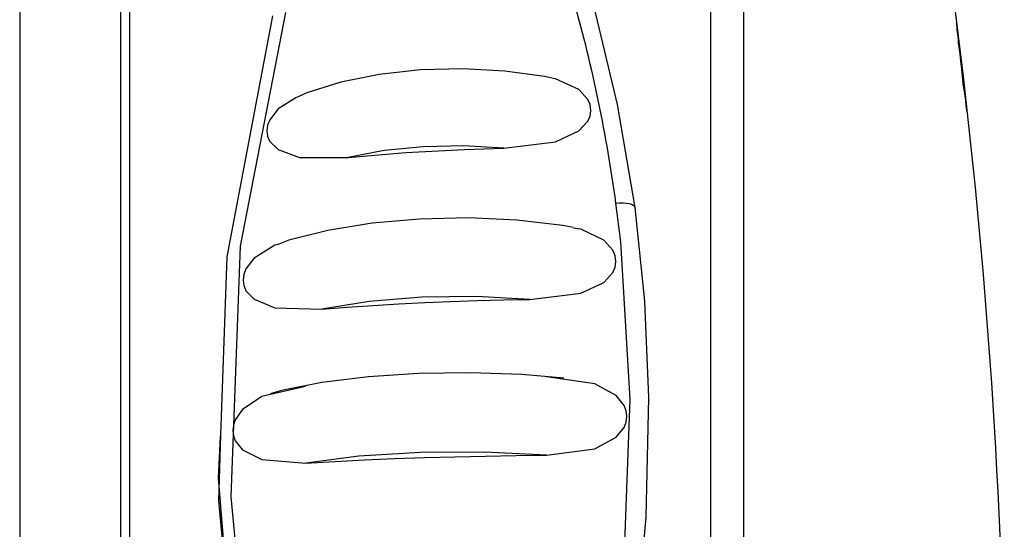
# Model space of a CAD drawing. Header units: millimetres. Extents: x 0 to 0.5, y -0.02 to 1.57.
# Tile 24 of 29: x 0.10962 to 0.12423, y 0.94958 to 0.95715. Entities that reach past the tile are written whole.
import ezdxf

# ---------------------------------------------------------------- set-up
doc = ezdxf.new("R2010")
doc.units = ezdxf.units.MM
doc.layers.add('BLOCKS', color=3, linetype='Continuous')

msp = doc.modelspace()

# ---------------------------------------------------------------- linework, layer by layer
at = {"layer": 'BLOCKS'}
for points in [[(0.119878, 0.918509), (0.119878, 0.918509), (0.119878, 0.972496), (0.119878, 0.972496)], [(0.120364, 0.97214), (0.120364, 0.97214), (0.120364, 0.918865), (0.120364, 0.918865)], [(0.111122, 0.95072), (0.111122, 0.95072), (0.111122, 0.970907), (0.111122, 0.970907)], [(0.111256, 0.920049), (0.111256, 0.920049), (0.111256, 0.970824), (0.111256, 0.970824)], [(0.109621, 0.970497), (0.109621, 0.970497), (0.109621, 0.920575), (0.109621, 0.920575)], [(0.124233, 0.947555), (0.124157, 0.951006), (0.12389, 0.95445), (0.123428, 0.957872)], [(0.11847, 0.954425), (0.118334, 0.955435), (0.118127, 0.956435), (0.117849, 0.957416)], [(0.111122, 0.920096), (0.111122, 0.920096), (0.111122, 0.95072), (0.111122, 0.95072)]]:
    msp.add_open_spline(points, degree=3, dxfattribs=at)
for points, knots in [([(0.113564, 0.957259), (0.113564, 0.957259), (0.112892, 0.953788), (0.112892, 0.953788), (0.112892, 0.953788), (0.112892, 0.953788), (0.112755, 0.950068), (0.112755, 0.950068), (0.112755, 0.950068), (0.112755, 0.950068), (0.11301, 0.947362), (0.11301, 0.947362), (0.11301, 0.947362), (0.11301, 0.947362), (0.113564, 0.944634), (0.113564, 0.944634)], [0, 0, 0, 0, 0.25, 0.25, 0.25, 0.25, 0.5, 0.5, 0.5, 0.5, 0.75, 0.75, 0.75, 0.75, 1, 1, 1, 1]), ([(0.118135, 0.957361), (0.118135, 0.957361), (0.118489, 0.955893), (0.118489, 0.955893), (0.118489, 0.955893), (0.118489, 0.955893), (0.118748, 0.954363), (0.118748, 0.954363)], [0, 0, 0, 0, 0.5, 0.5, 0.5, 0.5, 1, 1, 1, 1]), ([(0.112608, 0.950981), (0.112608, 0.950981), (0.112699, 0.953628), (0.112699, 0.953628), (0.112699, 0.953628), (0.112699, 0.953628), (0.113376, 0.957207), (0.113376, 0.957207)], [0, 0, 0, 0, 0.5, 0.5, 0.5, 0.5, 1, 1, 1, 1]), ([(0.123546, 0.956857), (0.123546, 0.956857), (0.123538, 0.956936), (0.123538, 0.956936), (0.123538, 0.956936), (0.123538, 0.956936), (0.123531, 0.957), (0.123531, 0.957), (0.123531, 0.957), (0.123531, 0.957), (0.123527, 0.957048), (0.123527, 0.957048), (0.123527, 0.957048), (0.123527, 0.957048), (0.123523, 0.957079), (0.123523, 0.957079), (0.123523, 0.957079), (0.123523, 0.957079), (0.123523, 0.957093), (0.123523, 0.957093), (0.123523, 0.957093), (0.123523, 0.957093), (0.123525, 0.957089), (0.123525, 0.957089), (0.123525, 0.957089), (0.123525, 0.957089), (0.123529, 0.957067), (0.123529, 0.957067), (0.123529, 0.957067), (0.123529, 0.957067), (0.123536, 0.957025), (0.123536, 0.957025), (0.123536, 0.957025), (0.123536, 0.957025), (0.123544, 0.956969), (0.123544, 0.956969), (0.123544, 0.956969), (0.123544, 0.956969), (0.123552, 0.956897), (0.123552, 0.956897), (0.123552, 0.956897), (0.123552, 0.956897), (0.123562, 0.956816), (0.123562, 0.956816), (0.123562, 0.956816), (0.123562, 0.956816), (0.123575, 0.956719), (0.123575, 0.956719), (0.123575, 0.956719), (0.123575, 0.956719), (0.123587, 0.956617), (0.123587, 0.956617), (0.123587, 0.956617), (0.123587, 0.956617), (0.123602, 0.956508), (0.123602, 0.956508), (0.123602, 0.956508), (0.123602, 0.956508), (0.123612, 0.9564), (0.123612, 0.9564), (0.123612, 0.9564), (0.123612, 0.9564), (0.123627, 0.956288), (0.123627, 0.956288), (0.123627, 0.956288), (0.123627, 0.956288), (0.123639, 0.956187), (0.123639, 0.956187), (0.123639, 0.956187), (0.123639, 0.956187), (0.123649, 0.956087), (0.123649, 0.956087), (0.123649, 0.956087), (0.123649, 0.956087), (0.12366, 0.956003), (0.12366, 0.956003), (0.12366, 0.956003), (0.12366, 0.956003), (0.123666, 0.955926), (0.123666, 0.955926), (0.123666, 0.955926), (0.123666, 0.955926), (0.123672, 0.955868), (0.123672, 0.955868), (0.123672, 0.955868), (0.123672, 0.955868), (0.123676, 0.955827), (0.123676, 0.955827), (0.123676, 0.955827), (0.123676, 0.955827), (0.123676, 0.955802), (0.123676, 0.955802), (0.123676, 0.955802), (0.123676, 0.955802), (0.123676, 0.955794), (0.123676, 0.955794), (0.123676, 0.955794), (0.123676, 0.955794), (0.123674, 0.955806), (0.123674, 0.955806), (0.123674, 0.955806), (0.123674, 0.955806), (0.123668, 0.955835), (0.123668, 0.955835), (0.123668, 0.955835), (0.123668, 0.955835), (0.123664, 0.955883), (0.123664, 0.955883), (0.123664, 0.955883), (0.123664, 0.955883), (0.123656, 0.955945), (0.123656, 0.955945), (0.123656, 0.955945), (0.123656, 0.955945), (0.123645, 0.956019), (0.123645, 0.956019), (0.123645, 0.956019), (0.123645, 0.956019), (0.123633, 0.95611), (0.123633, 0.95611), (0.123633, 0.95611), (0.123633, 0.95611), (0.12362, 0.956205), (0.12362, 0.956205), (0.12362, 0.956205), (0.12362, 0.956205), (0.123608, 0.956313), (0.123608, 0.956313), (0.123608, 0.956313), (0.123608, 0.956313), (0.123596, 0.956421), (0.123596, 0.956421), (0.123596, 0.956421), (0.123596, 0.956421), (0.123583, 0.956533), (0.123583, 0.956533), (0.123583, 0.956533), (0.123583, 0.956533), (0.123571, 0.956638), (0.123571, 0.956638), (0.123571, 0.956638), (0.123571, 0.956638), (0.123558, 0.956742), (0.123558, 0.956742), (0.123558, 0.956742), (0.123558, 0.956742), (0.12355, 0.956802), (0.12355, 0.956802), (0.12355, 0.956802), (0.12355, 0.956802), (0.123546, 0.956857), (0.123546, 0.956857)], [0, 0, 0, 0, 0.026316, 0.026316, 0.026316, 0.026316, 0.052632, 0.052632, 0.052632, 0.052632, 0.078947, 0.078947, 0.078947, 0.078947, 0.105263, 0.105263, 0.105263, 0.105263, 0.131579, 0.131579, 0.131579, 0.131579, 0.157895, 0.157895, 0.157895, 0.157895, 0.184211, 0.184211, 0.184211, 0.184211, 0.210526, 0.210526, 0.210526, 0.210526, 0.236842, 0.236842, 0.236842, 0.236842, 0.263158, 0.263158, 0.263158, 0.263158, 0.289474, 0.289474, 0.289474, 0.289474, 0.315789, 0.315789, 0.315789, 0.315789, 0.342105, 0.342105, 0.342105, 0.342105, 0.368421, 0.368421, 0.368421, 0.368421, 0.394737, 0.394737, 0.394737, 0.394737, 0.421053, 0.421053, 0.421053, 0.421053, 0.447368, 0.447368, 0.447368, 0.447368, 0.473684, 0.473684, 0.473684, 0.473684, 0.5, 0.5, 0.5, 0.5, 0.526316, 0.526316, 0.526316, 0.526316, 0.552632, 0.552632, 0.552632, 0.552632, 0.578947, 0.578947, 0.578947, 0.578947, 0.605263, 0.605263, 0.605263, 0.605263, 0.631579, 0.631579, 0.631579, 0.631579, 0.657895, 0.657895, 0.657895, 0.657895, 0.684211, 0.684211, 0.684211, 0.684211, 0.710526, 0.710526, 0.710526, 0.710526, 0.736842, 0.736842, 0.736842, 0.736842, 0.763158, 0.763158, 0.763158, 0.763158, 0.789474, 0.789474, 0.789474, 0.789474, 0.815789, 0.815789, 0.815789, 0.815789, 0.842105, 0.842105, 0.842105, 0.842105, 0.868421, 0.868421, 0.868421, 0.868421, 0.894737, 0.894737, 0.894737, 0.894737, 0.921053, 0.921053, 0.921053, 0.921053, 0.947368, 0.947368, 0.947368, 0.947368, 0.973684, 0.973684, 0.973684, 0.973684, 1, 1, 1, 1]), ([(0.123676, 0.955849), (0.123676, 0.955849), (0.123676, 0.955849), (0.123676, 0.955849), (0.123676, 0.955849), (0.123676, 0.955849), (0.123674, 0.95587), (0.123674, 0.95587), (0.123674, 0.95587), (0.123674, 0.95587), (0.123668, 0.955905), (0.123668, 0.955905), (0.123668, 0.955905), (0.123668, 0.955905), (0.123664, 0.955959), (0.123664, 0.955959), (0.123664, 0.955959), (0.123664, 0.955959), (0.123656, 0.956029), (0.123656, 0.956029), (0.123656, 0.956029), (0.123656, 0.956029), (0.123645, 0.95611), (0.123645, 0.95611), (0.123645, 0.95611), (0.123645, 0.95611), (0.123633, 0.956203), (0.123633, 0.956203), (0.123633, 0.956203), (0.123633, 0.956203), (0.12362, 0.956305), (0.12362, 0.956305), (0.12362, 0.956305), (0.12362, 0.956305), (0.123608, 0.956412), (0.123608, 0.956412), (0.123608, 0.956412), (0.123608, 0.956412), (0.123596, 0.956522), (0.123596, 0.956522), (0.123596, 0.956522), (0.123596, 0.956522), (0.123583, 0.956632), (0.123583, 0.956632), (0.123583, 0.956632), (0.123583, 0.956632), (0.123571, 0.956735), (0.123571, 0.956735), (0.123571, 0.956735), (0.123571, 0.956735), (0.123558, 0.956835), (0.123558, 0.956835), (0.123558, 0.956835), (0.123558, 0.956835), (0.12355, 0.956893), (0.12355, 0.956893), (0.12355, 0.956893), (0.12355, 0.956893), (0.123546, 0.956947), (0.123546, 0.956947)], [0, 0, 0, 0, 0.066667, 0.066667, 0.066667, 0.066667, 0.133333, 0.133333, 0.133333, 0.133333, 0.2, 0.2, 0.2, 0.2, 0.266667, 0.266667, 0.266667, 0.266667, 0.333333, 0.333333, 0.333333, 0.333333, 0.4, 0.4, 0.4, 0.4, 0.466667, 0.466667, 0.466667, 0.466667, 0.533333, 0.533333, 0.533333, 0.533333, 0.6, 0.6, 0.6, 0.6, 0.666667, 0.666667, 0.666667, 0.666667, 0.733333, 0.733333, 0.733333, 0.733333, 0.8, 0.8, 0.8, 0.8, 0.866667, 0.866667, 0.866667, 0.866667, 0.933333, 0.933333, 0.933333, 0.933333, 1, 1, 1, 1]), ([(0.117541, 0.956276), (0.117541, 0.956276), (0.117408, 0.956307), (0.117408, 0.956307), (0.117408, 0.956307), (0.117408, 0.956307), (0.11682, 0.956388), (0.11682, 0.956388), (0.11682, 0.956388), (0.11682, 0.956388), (0.116195, 0.956423), (0.116195, 0.956423), (0.116195, 0.956423), (0.116195, 0.956423), (0.115568, 0.956404), (0.115568, 0.956404), (0.115568, 0.956404), (0.115568, 0.956404), (0.114957, 0.956338), (0.114957, 0.956338), (0.114957, 0.956338), (0.114957, 0.956338), (0.114386, 0.956222), (0.114386, 0.956222), (0.114386, 0.956222), (0.114386, 0.956222), (0.113883, 0.956065), (0.113883, 0.956065), (0.113883, 0.956065), (0.113883, 0.956065), (0.11372, 0.955988), (0.11372, 0.955988)], [0, 0, 0, 0, 0.125, 0.125, 0.125, 0.125, 0.25, 0.25, 0.25, 0.25, 0.375, 0.375, 0.375, 0.375, 0.5, 0.5, 0.5, 0.5, 0.625, 0.625, 0.625, 0.625, 0.75, 0.75, 0.75, 0.75, 0.875, 0.875, 0.875, 0.875, 1, 1, 1, 1]), ([(0.116804, 0.955245), (0.116804, 0.955245), (0.117572, 0.955338), (0.117572, 0.955338), (0.117572, 0.955338), (0.117572, 0.955338), (0.117918, 0.955498), (0.117918, 0.955498), (0.117918, 0.955498), (0.117918, 0.955498), (0.118052, 0.955642), (0.118052, 0.955642), (0.118052, 0.955642), (0.118052, 0.955642), (0.118085, 0.955719), (0.118085, 0.955719), (0.118085, 0.955719), (0.118085, 0.955719), (0.118098, 0.955804), (0.118098, 0.955804), (0.118098, 0.955804), (0.118098, 0.955804), (0.118087, 0.955889), (0.118087, 0.955889), (0.118087, 0.955889), (0.118087, 0.955889), (0.118054, 0.955967), (0.118054, 0.955967), (0.118054, 0.955967), (0.118054, 0.955967), (0.11792, 0.956114), (0.11792, 0.956114), (0.11792, 0.956114), (0.11792, 0.956114), (0.117574, 0.956274), (0.117574, 0.956274), (0.117574, 0.956274), (0.117574, 0.956274), (0.117541, 0.956276), (0.117541, 0.956276)], [0, 0, 0, 0, 0.1, 0.1, 0.1, 0.1, 0.2, 0.2, 0.2, 0.2, 0.3, 0.3, 0.3, 0.3, 0.4, 0.4, 0.4, 0.4, 0.5, 0.5, 0.5, 0.5, 0.6, 0.6, 0.6, 0.6, 0.7, 0.7, 0.7, 0.7, 0.8, 0.8, 0.8, 0.8, 0.9, 0.9, 0.9, 0.9, 1, 1, 1, 1]), ([(0.11372, 0.95599), (0.11372, 0.95599), (0.113457, 0.955825), (0.113457, 0.955825), (0.113457, 0.955825), (0.113457, 0.955825), (0.113333, 0.955665), (0.113333, 0.955665), (0.113333, 0.955665), (0.113333, 0.955665), (0.113299, 0.955584), (0.113299, 0.955584), (0.113299, 0.955584), (0.113299, 0.955584), (0.113291, 0.955502), (0.113291, 0.955502), (0.113291, 0.955502), (0.113291, 0.955502), (0.113299, 0.955421), (0.113299, 0.955421), (0.113299, 0.955421), (0.113299, 0.955421), (0.11333, 0.955348), (0.11333, 0.955348), (0.11333, 0.955348), (0.11333, 0.955348), (0.113455, 0.955222), (0.113455, 0.955222), (0.113455, 0.955222), (0.113455, 0.955222), (0.113773, 0.955106), (0.113773, 0.955106), (0.113773, 0.955106), (0.113773, 0.955106), (0.114494, 0.955104), (0.114494, 0.955104)], [0, 0, 0, 0, 0.111111, 0.111111, 0.111111, 0.111111, 0.222222, 0.222222, 0.222222, 0.222222, 0.333333, 0.333333, 0.333333, 0.333333, 0.444444, 0.444444, 0.444444, 0.444444, 0.555556, 0.555556, 0.555556, 0.555556, 0.666667, 0.666667, 0.666667, 0.666667, 0.777778, 0.777778, 0.777778, 0.777778, 0.888889, 0.888889, 0.888889, 0.888889, 1, 1, 1, 1]), ([(0.116804, 0.955245), (0.116804, 0.955245), (0.116208, 0.955276), (0.116208, 0.955276), (0.116208, 0.955276), (0.116208, 0.955276), (0.115607, 0.955264), (0.115607, 0.955264), (0.115607, 0.955264), (0.115607, 0.955264), (0.115028, 0.955206), (0.115028, 0.955206), (0.115028, 0.955206), (0.115028, 0.955206), (0.114494, 0.955104), (0.114494, 0.955104)], [0, 0, 0, 0, 0.25, 0.25, 0.25, 0.25, 0.5, 0.5, 0.5, 0.5, 0.75, 0.75, 0.75, 0.75, 1, 1, 1, 1]), ([(0.114494, 0.955104), (0.114494, 0.955104), (0.114777, 0.955129), (0.114777, 0.955129), (0.114777, 0.955129), (0.114777, 0.955129), (0.115065, 0.955154), (0.115065, 0.955154), (0.115065, 0.955154), (0.115065, 0.955154), (0.115351, 0.955177), (0.115351, 0.955177), (0.115351, 0.955177), (0.115351, 0.955177), (0.115641, 0.955193), (0.115641, 0.955193), (0.115641, 0.955193), (0.115641, 0.955193), (0.11593, 0.95521), (0.11593, 0.95521), (0.11593, 0.95521), (0.11593, 0.95521), (0.11622, 0.955224), (0.11622, 0.955224), (0.11622, 0.955224), (0.11622, 0.955224), (0.116512, 0.955235), (0.116512, 0.955235), (0.116512, 0.955235), (0.116512, 0.955235), (0.116804, 0.955245), (0.116804, 0.955245)], [0, 0, 0, 0, 0.125, 0.125, 0.125, 0.125, 0.25, 0.25, 0.25, 0.25, 0.375, 0.375, 0.375, 0.375, 0.5, 0.5, 0.5, 0.5, 0.625, 0.625, 0.625, 0.625, 0.75, 0.75, 0.75, 0.75, 0.875, 0.875, 0.875, 0.875, 1, 1, 1, 1]), ([(0.11847, 0.954425), (0.11847, 0.954425), (0.118524, 0.954429), (0.118524, 0.954429), (0.118524, 0.954429), (0.118524, 0.954429), (0.118576, 0.954429), (0.118576, 0.954429), (0.118576, 0.954429), (0.118576, 0.954429), (0.118623, 0.954425), (0.118623, 0.954425), (0.118623, 0.954425), (0.118623, 0.954425), (0.118665, 0.954419), (0.118665, 0.954419), (0.118665, 0.954419), (0.118665, 0.954419), (0.1187, 0.954411), (0.1187, 0.954411), (0.1187, 0.954411), (0.1187, 0.954411), (0.118725, 0.954396), (0.118725, 0.954396), (0.118725, 0.954396), (0.118725, 0.954396), (0.118741, 0.954382), (0.118741, 0.954382), (0.118741, 0.954382), (0.118741, 0.954382), (0.118748, 0.954363), (0.118748, 0.954363)], [0, 0, 0, 0, 0.125, 0.125, 0.125, 0.125, 0.25, 0.25, 0.25, 0.25, 0.375, 0.375, 0.375, 0.375, 0.5, 0.5, 0.5, 0.5, 0.625, 0.625, 0.625, 0.625, 0.75, 0.75, 0.75, 0.75, 0.875, 0.875, 0.875, 0.875, 1, 1, 1, 1]), ([(0.11847, 0.94801), (0.11847, 0.94801), (0.11859, 0.94912), (0.11859, 0.94912), (0.11859, 0.94912), (0.11859, 0.94912), (0.118681, 0.951509), (0.118681, 0.951509), (0.118681, 0.951509), (0.118681, 0.951509), (0.118541, 0.953852), (0.118541, 0.953852), (0.118541, 0.953852), (0.118541, 0.953852), (0.11847, 0.954425), (0.11847, 0.954425)], [0, 0, 0, 0, 0.25, 0.25, 0.25, 0.25, 0.5, 0.5, 0.5, 0.5, 0.75, 0.75, 0.75, 0.75, 1, 1, 1, 1]), ([(0.118748, 0.954363), (0.118748, 0.954363), (0.118893, 0.952972), (0.118893, 0.952972), (0.118893, 0.952972), (0.118893, 0.952972), (0.118953, 0.951542), (0.118953, 0.951542), (0.118953, 0.951542), (0.118953, 0.951542), (0.118913, 0.949762), (0.118913, 0.949762), (0.118913, 0.949762), (0.118913, 0.949762), (0.118748, 0.947946), (0.118748, 0.947946)], [0, 0, 0, 0, 0.25, 0.25, 0.25, 0.25, 0.5, 0.5, 0.5, 0.5, 0.75, 0.75, 0.75, 0.75, 1, 1, 1, 1]), ([(0.117833, 0.954067), (0.117833, 0.954067), (0.117682, 0.954096), (0.117682, 0.954096), (0.117682, 0.954096), (0.117682, 0.954096), (0.117001, 0.954175), (0.117001, 0.954175), (0.117001, 0.954175), (0.117001, 0.954175), (0.11628, 0.954206), (0.11628, 0.954206), (0.11628, 0.954206), (0.11628, 0.954206), (0.115554, 0.954189), (0.115554, 0.954189), (0.115554, 0.954189), (0.115554, 0.954189), (0.11485, 0.954127), (0.11485, 0.954127), (0.11485, 0.954127), (0.11485, 0.954127), (0.114194, 0.954022), (0.114194, 0.954022), (0.114194, 0.954022), (0.114194, 0.954022), (0.113616, 0.953877), (0.113616, 0.953877), (0.113616, 0.953877), (0.113616, 0.953877), (0.113444, 0.95381), (0.113444, 0.95381)], [0, 0, 0, 0, 0.125, 0.125, 0.125, 0.125, 0.25, 0.25, 0.25, 0.25, 0.375, 0.375, 0.375, 0.375, 0.5, 0.5, 0.5, 0.5, 0.625, 0.625, 0.625, 0.625, 0.75, 0.75, 0.75, 0.75, 0.875, 0.875, 0.875, 0.875, 1, 1, 1, 1]), ([(0.117193, 0.952995), (0.117193, 0.952995), (0.117951, 0.953088), (0.117951, 0.953088), (0.117951, 0.953088), (0.117951, 0.953088), (0.118292, 0.953249), (0.118292, 0.953249), (0.118292, 0.953249), (0.118292, 0.953249), (0.118425, 0.953396), (0.118425, 0.953396), (0.118425, 0.953396), (0.118425, 0.953396), (0.11846, 0.953477), (0.11846, 0.953477), (0.11846, 0.953477), (0.11846, 0.953477), (0.11847, 0.95356), (0.11847, 0.95356), (0.11847, 0.95356), (0.11847, 0.95356), (0.11846, 0.953645), (0.11846, 0.953645), (0.11846, 0.953645), (0.11846, 0.953645), (0.118425, 0.953726), (0.118425, 0.953726), (0.118425, 0.953726), (0.118425, 0.953726), (0.118292, 0.953875), (0.118292, 0.953875), (0.118292, 0.953875), (0.118292, 0.953875), (0.117951, 0.954042), (0.117951, 0.954042), (0.117951, 0.954042), (0.117951, 0.954042), (0.117833, 0.954057), (0.117833, 0.954057)], [0, 0, 0, 0, 0.1, 0.1, 0.1, 0.1, 0.2, 0.2, 0.2, 0.2, 0.3, 0.3, 0.3, 0.3, 0.4, 0.4, 0.4, 0.4, 0.5, 0.5, 0.5, 0.5, 0.6, 0.6, 0.6, 0.6, 0.7, 0.7, 0.7, 0.7, 0.8, 0.8, 0.8, 0.8, 0.9, 0.9, 0.9, 0.9, 1, 1, 1, 1]), ([(0.113444, 0.953815), (0.113444, 0.953815), (0.113409, 0.953804), (0.113409, 0.953804), (0.113409, 0.953804), (0.113409, 0.953804), (0.113099, 0.953608), (0.113099, 0.953608), (0.113099, 0.953608), (0.113099, 0.953608), (0.112979, 0.95345), (0.112979, 0.95345), (0.112979, 0.95345), (0.112979, 0.95345), (0.112947, 0.953367), (0.112947, 0.953367), (0.112947, 0.953367), (0.112947, 0.953367), (0.112939, 0.953285), (0.112939, 0.953285), (0.112939, 0.953285), (0.112939, 0.953285), (0.112947, 0.953202), (0.112947, 0.953202), (0.112947, 0.953202), (0.112947, 0.953202), (0.112979, 0.953127), (0.112979, 0.953127), (0.112979, 0.953127), (0.112979, 0.953127), (0.113101, 0.952999), (0.113101, 0.952999), (0.113101, 0.952999), (0.113101, 0.952999), (0.113409, 0.952873), (0.113409, 0.952873), (0.113409, 0.952873), (0.113409, 0.952873), (0.114107, 0.95285), (0.114107, 0.95285)], [0, 0, 0, 0, 0.1, 0.1, 0.1, 0.1, 0.2, 0.2, 0.2, 0.2, 0.3, 0.3, 0.3, 0.3, 0.4, 0.4, 0.4, 0.4, 0.5, 0.5, 0.5, 0.5, 0.6, 0.6, 0.6, 0.6, 0.7, 0.7, 0.7, 0.7, 0.8, 0.8, 0.8, 0.8, 0.9, 0.9, 0.9, 0.9, 1, 1, 1, 1]), ([(0.117193, 0.952995), (0.117193, 0.952995), (0.116398, 0.95304), (0.116398, 0.95304), (0.116398, 0.95304), (0.116398, 0.95304), (0.115587, 0.95303), (0.115587, 0.95303), (0.115587, 0.95303), (0.115587, 0.95303), (0.114806, 0.952966), (0.114806, 0.952966), (0.114806, 0.952966), (0.114806, 0.952966), (0.114107, 0.95285), (0.114107, 0.95285)], [0, 0, 0, 0, 0.25, 0.25, 0.25, 0.25, 0.5, 0.5, 0.5, 0.5, 0.75, 0.75, 0.75, 0.75, 1, 1, 1, 1]), ([(0.114107, 0.95285), (0.114107, 0.95285), (0.114481, 0.952881), (0.114481, 0.952881), (0.114481, 0.952881), (0.114481, 0.952881), (0.114864, 0.952908), (0.114864, 0.952908), (0.114864, 0.952908), (0.114864, 0.952908), (0.115247, 0.952931), (0.115247, 0.952931), (0.115247, 0.952931), (0.115247, 0.952931), (0.115634, 0.952949), (0.115634, 0.952949), (0.115634, 0.952949), (0.115634, 0.952949), (0.116021, 0.952966), (0.116021, 0.952966), (0.116021, 0.952966), (0.116021, 0.952966), (0.116413, 0.95298), (0.116413, 0.95298), (0.116413, 0.95298), (0.116413, 0.95298), (0.116802, 0.952989), (0.116802, 0.952989), (0.116802, 0.952989), (0.116802, 0.952989), (0.117193, 0.952995), (0.117193, 0.952995)], [0, 0, 0, 0, 0.125, 0.125, 0.125, 0.125, 0.25, 0.25, 0.25, 0.25, 0.375, 0.375, 0.375, 0.375, 0.5, 0.5, 0.5, 0.5, 0.625, 0.625, 0.625, 0.625, 0.75, 0.75, 0.75, 0.75, 0.875, 0.875, 0.875, 0.875, 1, 1, 1, 1]), ([(0.117694, 0.951827), (0.117694, 0.951827), (0.117073, 0.951883), (0.117073, 0.951883), (0.117073, 0.951883), (0.117073, 0.951883), (0.116309, 0.951908), (0.116309, 0.951908), (0.116309, 0.951908), (0.116309, 0.951908), (0.115539, 0.951896), (0.115539, 0.951896), (0.115539, 0.951896), (0.115539, 0.951896), (0.114796, 0.951848), (0.114796, 0.951848), (0.114796, 0.951848), (0.114796, 0.951848), (0.114107, 0.951763), (0.114107, 0.951763), (0.114107, 0.951763), (0.114107, 0.951763), (0.113506, 0.951647), (0.113506, 0.951647), (0.113506, 0.951647), (0.113506, 0.951647), (0.113337, 0.951593), (0.113337, 0.951593)], [0, 0, 0, 0, 0.142857, 0.142857, 0.142857, 0.142857, 0.285714, 0.285714, 0.285714, 0.285714, 0.428571, 0.428571, 0.428571, 0.428571, 0.571429, 0.571429, 0.571429, 0.571429, 0.714286, 0.714286, 0.714286, 0.714286, 0.857143, 0.857143, 0.857143, 0.857143, 1, 1, 1, 1]), ([(0.117441, 0.950683), (0.117441, 0.950683), (0.118156, 0.95078), (0.118156, 0.95078), (0.118156, 0.95078), (0.118156, 0.95078), (0.118472, 0.95095), (0.118472, 0.95095), (0.118472, 0.95095), (0.118472, 0.95095), (0.118592, 0.951097), (0.118592, 0.951097), (0.118592, 0.951097), (0.118592, 0.951097), (0.118621, 0.951175), (0.118621, 0.951175), (0.118621, 0.951175), (0.118621, 0.951175), (0.118632, 0.951258), (0.118632, 0.951258), (0.118632, 0.951258), (0.118632, 0.951258), (0.118621, 0.951341), (0.118621, 0.951341), (0.118621, 0.951341), (0.118621, 0.951341), (0.118592, 0.95142), (0.118592, 0.95142), (0.118592, 0.95142), (0.118592, 0.95142), (0.118472, 0.951569), (0.118472, 0.951569), (0.118472, 0.951569), (0.118472, 0.951569), (0.118156, 0.951745), (0.118156, 0.951745), (0.118156, 0.951745), (0.118156, 0.951745), (0.117441, 0.951846), (0.117441, 0.951846)], [0, 0, 0, 0, 0.1, 0.1, 0.1, 0.1, 0.2, 0.2, 0.2, 0.2, 0.3, 0.3, 0.3, 0.3, 0.4, 0.4, 0.4, 0.4, 0.5, 0.5, 0.5, 0.5, 0.6, 0.6, 0.6, 0.6, 0.7, 0.7, 0.7, 0.7, 0.8, 0.8, 0.8, 0.8, 0.9, 0.9, 0.9, 0.9, 1, 1, 1, 1]), ([(0.113864, 0.951705), (0.113864, 0.951705), (0.113212, 0.951554), (0.113212, 0.951554), (0.113212, 0.951554), (0.113212, 0.951554), (0.112929, 0.951362), (0.112929, 0.951362), (0.112929, 0.951362), (0.112929, 0.951362), (0.112821, 0.951211), (0.112821, 0.951211), (0.112821, 0.951211), (0.112821, 0.951211), (0.112794, 0.95113), (0.112794, 0.95113), (0.112794, 0.95113), (0.112794, 0.95113), (0.112784, 0.951051), (0.112784, 0.951051), (0.112784, 0.951051), (0.112784, 0.951051), (0.112794, 0.95097), (0.112794, 0.95097), (0.112794, 0.95097), (0.112794, 0.95097), (0.112821, 0.950896), (0.112821, 0.950896), (0.112821, 0.950896), (0.112821, 0.950896), (0.112929, 0.950763), (0.112929, 0.950763), (0.112929, 0.950763), (0.112929, 0.950763), (0.113212, 0.950619), (0.113212, 0.950619), (0.113212, 0.950619), (0.113212, 0.950619), (0.113867, 0.950567), (0.113867, 0.950567)], [0, 0, 0, 0, 0.1, 0.1, 0.1, 0.1, 0.2, 0.2, 0.2, 0.2, 0.3, 0.3, 0.3, 0.3, 0.4, 0.4, 0.4, 0.4, 0.5, 0.5, 0.5, 0.5, 0.6, 0.6, 0.6, 0.6, 0.7, 0.7, 0.7, 0.7, 0.8, 0.8, 0.8, 0.8, 0.9, 0.9, 0.9, 0.9, 1, 1, 1, 1]), ([(0.112594, 0.950962), (0.112594, 0.950962), (0.112565, 0.950343), (0.112565, 0.950343), (0.112565, 0.950343), (0.112565, 0.950343), (0.112803, 0.947456), (0.112803, 0.947456), (0.112803, 0.947456), (0.112803, 0.947456), (0.113376, 0.944527), (0.113376, 0.944527)], [0, 0, 0, 0, 0.333333, 0.333333, 0.333333, 0.333333, 0.666667, 0.666667, 0.666667, 0.666667, 1, 1, 1, 1]), ([(0.113376, 0.944572), (0.113376, 0.944572), (0.112834, 0.947259), (0.112834, 0.947259), (0.112834, 0.947259), (0.112834, 0.947259), (0.112577, 0.950008), (0.112577, 0.950008), (0.112577, 0.950008), (0.112577, 0.950008), (0.112608, 0.950981), (0.112608, 0.950981)], [0, 0, 0, 0, 0.333333, 0.333333, 0.333333, 0.333333, 0.666667, 0.666667, 0.666667, 0.666667, 1, 1, 1, 1]), ([(0.117441, 0.950683), (0.117441, 0.950683), (0.11652, 0.950728), (0.11652, 0.950728), (0.11652, 0.950728), (0.11652, 0.950728), (0.115568, 0.950724), (0.115568, 0.950724), (0.115568, 0.950724), (0.115568, 0.950724), (0.114655, 0.950668), (0.114655, 0.950668), (0.114655, 0.950668), (0.114655, 0.950668), (0.113867, 0.950567), (0.113867, 0.950567)], [0, 0, 0, 0, 0.25, 0.25, 0.25, 0.25, 0.5, 0.5, 0.5, 0.5, 0.75, 0.75, 0.75, 0.75, 1, 1, 1, 1]), ([(0.113867, 0.950567), (0.113867, 0.950567), (0.114299, 0.950592), (0.114299, 0.950592), (0.114299, 0.950592), (0.114299, 0.950592), (0.11474, 0.950614), (0.11474, 0.950614), (0.11474, 0.950614), (0.11474, 0.950614), (0.115183, 0.950635), (0.115183, 0.950635), (0.115183, 0.950635), (0.115183, 0.950635), (0.11563, 0.950652), (0.11563, 0.950652), (0.11563, 0.950652), (0.11563, 0.950652), (0.116079, 0.950662), (0.116079, 0.950662), (0.116079, 0.950662), (0.116079, 0.950662), (0.116533, 0.950672), (0.116533, 0.950672), (0.116533, 0.950672), (0.116533, 0.950672), (0.116986, 0.950679), (0.116986, 0.950679), (0.116986, 0.950679), (0.116986, 0.950679), (0.117441, 0.950683), (0.117441, 0.950683)], [0, 0, 0, 0, 0.125, 0.125, 0.125, 0.125, 0.25, 0.25, 0.25, 0.25, 0.375, 0.375, 0.375, 0.375, 0.5, 0.5, 0.5, 0.5, 0.625, 0.625, 0.625, 0.625, 0.75, 0.75, 0.75, 0.75, 0.875, 0.875, 0.875, 0.875, 1, 1, 1, 1])]:
    msp.add_open_spline(points, degree=3, knots=knots, dxfattribs=at)

doc.saveas('drawing.dxf')
